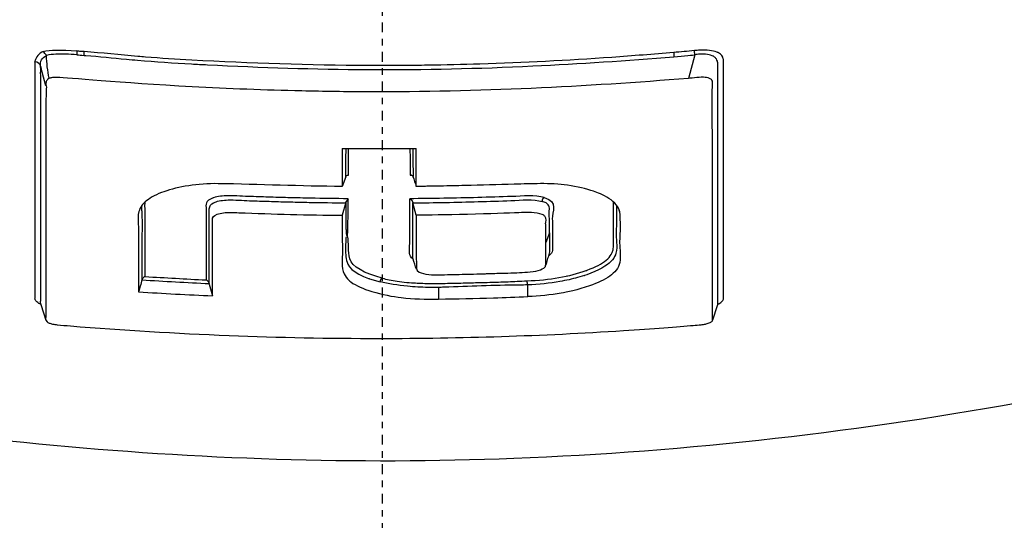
# Model space of a CAD drawing. Header units: millimetres. Extents: x 0 to 3390, y 0 to 1680.
# Tile 138 of 194: x 1533.39 to 1548.43, y 1139.43 to 1147.08. Entities that reach past the tile are written whole.
import ezdxf

# ---------------------------------------------------------------- set-up
doc = ezdxf.new("R2010")
doc.units = ezdxf.units.MM
doc.header["$LTSCALE"] = 0.2
doc.linetypes.add('CENTER2', pattern=[1.125, 0.75, -0.125, 0.125, -0.125])
doc.layers.add('02_Center Line', color=1, linetype='CENTER2')

# ---------------------------------------------------------------- blocks, each defined once
blk = doc.blocks.new('A$C0fba9c1c')
for p, q in [((4.769, 731.206), (4.67, 730.846)), ((-2.726, 731.057), (-2.726, 731.057)), ((-5.141, 730.732), (-5.198, 730.942)), ((-0.564, 729.341), (-0.617, 729.195)), ((-0.563, 728.948), (-0.617, 728.754)), ((-0.526, 729.004), (-0.565, 728.95)), ((0.514, 728.755), (0.462, 728.943)), ((3.603, 728.859), (3.62, 728.813)), ((2.547, 728.486), (2.494, 728.339)), ((-3.675, 728.387), (-3.676, 728.387)), ((-2.696, 728.358), (-2.696, 728.358)), ((-2.649, 728.357), (-2.649, 728.357)), ((-0.517, 728.325), (-0.517, 728.325)), ((0.462, 728.326), (0.462, 728.326)), ((0.515, 728.327), (0.515, 728.327)), ((2.546, 728.356), (2.547, 728.356)), ((2.593, 728.357), (2.593, 728.357)), ((2.493, 728.134), (2.494, 728.134)), ((2.537, 728.135), (2.538, 728.135)), ((-0.5, 728.088), (-0.5, 728.088)), ((-3.628, 727.844), (-3.627, 727.844)), ((-2.648, 727.704), (-2.596, 727.524)), ((-0.204, 727.786), (-0.202, 727.786))]:
    blk.add_line(p, q)
for centre, major_axis, ratio, start_param, end_param in [((-5.212, 731.267), (-0.0921, 0.0973), 0.100106, 3.839303, 4.501566), ((-4.566, 731.184), (0.0048, 0.0762), 0.076867, 4.880231, 5.898363), ((4.456, 731.153), (0.0091, -0.0995), 0.035993, 3.614792, 4.459995), ((4.771, 731.181), (-0.0109, 0.0994), 0.005133, 4.965253, 5.809897), ((-0.06, 776.374), (-50.006, 0), 0.931918, 1.559665, 1.582281), ((20.053, 768.596), (-19.076, -43.47), 0.177584, 5.888279, 5.909241), ((-26.04, 753.342), (25.263, -27.267), 0.289257, 0.294355, 0.321107), ((-0.589, 729.243), (0.08, 0.123), 0.344533, 0.284692, 0.756717), ((12.128, 732.533), (12.06, 1.298), 0.893147, 3.31963, 3.334402), ((-2.352, 779.95), (109.134, -7.298), 0.476439, 4.732553, 4.741082), ((-0.203, 794.788), (0.145, -68.413), 0.000173, 0.204995, 0.205143), ((2.702, 686.16), (-1.171, 41.516), 0.99992, 6.269867, 6.297466), ((2.702, 686.16), (-1.171, 41.516), 0.99992, 6.266698, 6.269867), ((2.702, 686.16), (-1.171, 41.516), 0.99992, 0.014281, 0.016332), ((2.265, 728.215), (-0.051, -18.579), 0.075907, 4.742914, 4.752436)]:
    blk.add_ellipse(centre, major_axis=major_axis, ratio=ratio, start_param=start_param, end_param=end_param)
for points, knots in [([(-0.076, 732.862), (2.427, 732.865), (4.938, 732.787), (8.443, 732.556), (9.57, 732.46), (11.162, 732.291), (12.194, 732.168), (13.622, 731.96), (16.191, 731.504), (19.039, 730.684), (20.364, 729.454), (19.332, 728.505), (18.029, 728.014), (17.687, 727.902)], [0, 0, 0, 0, 0.1214174, 0.1214174, 0.182126, 0.182126, 0.2124804, 0.2428347, 0.2731891, 0.3885559, 0.5039228, 0.6192897, 0.6546605, 0.6546605, 0.6546605, 0.6546605]), ([(5.114, 727.393), (5.141, 727.405), (5.186, 727.432), (5.206, 727.468), (5.207, 727.492), (5.206, 727.501), (5.206, 727.503), (5.205, 727.518), (5.204, 727.547), (5.205, 727.577), (5.205, 727.593), (5.205, 727.598), (5.204, 727.636), (5.204, 727.729), (5.204, 728.048), (5.204, 728.713), (5.204, 729.626), (5.205, 730.349), (5.205, 730.629), (5.205, 730.667), (5.205, 730.751), (5.205, 730.845), (5.205, 730.931), (5.205, 730.944), (5.205, 730.987), (5.204, 731.035), (5.205, 731.078), (5.205, 731.083), (5.206, 731.095), (5.206, 731.117), (5.202, 731.17), (5.172, 731.215), (5.12, 731.24), (5.111, 731.244), (5.076, 731.258), (4.991, 731.278), (4.867, 731.279), (4.789, 731.273), (4.762, 731.27)], [0.3268482, 0.3268482, 0.3268482, 0.3268482, 0.3349098, 0.3440623, 0.3495108, 0.3501162, 0.3501162, 0.3510676, 0.3596311, 0.3689324, 0.3699659, 0.3699659, 0.3723746, 0.394053, 0.428006, 0.5675746, 0.7699983, 0.8788137, 0.8909043, 0.8909043, 0.8949106, 0.9273613, 0.9309669, 0.9309669, 0.9329601, 0.9491048, 0.9508986, 0.9508986, 0.9514028, 0.95594, 0.9597288, 0.9739529, 0.9755334, 0.9755334, 0.9765058, 0.9852574, 0.9947264, 1, 1, 1, 1]), ([(-5.184, 731.257), (-5.246, 731.234), (-5.296, 731.161), (-5.308, 731.118), (-5.31, 731.11), (-5.31, 731.103), (-5.31, 731.097)], [0, 0, 0, 0, 0.8501312, 0.8501312, 0.8501312, 0.9999995, 0.9999995, 0.9999995, 0.9999995]), ([(-4.671, 731.208), (-4.727, 731.211), (-4.783, 731.215), (-4.839, 731.216), (-4.941, 731.22), (-5.043, 731.217), (-5.133, 731.196)], [0.0004947, 0.0004947, 0.0004947, 0.0004947, 0.3521069, 0.3521069, 0.3521069, 1, 1, 1, 1]), ([(-5.09, 730.848), (-5.106, 730.905), (-5.114, 730.963), (-5.127, 731.078), (-5.132, 731.137), (-5.133, 731.196)], [-0.0356341, -0.0356341, -0.0356341, -0.0356341, -0.01790175, -0.01790175, -0.00006093, -0.00006093, -0.00006093, -0.00006093]), ([(-4.56, 731.254), (-4.577, 731.256), (-4.594, 731.257), (-4.63, 731.259), (-4.65, 731.261), (-4.669, 731.267)], [0.0000045, 0.0000045, 0.0000045, 0.0000045, 0.00514072, 0.00514072, 0.01100878, 0.01100878, 0.01100878, 0.01100878]), ([(1.487, 731.064), (1.223, 731.056), (0.954, 731.05), (0.686, 731.046), (0.562, 731.044), (0.437, 731.043), (0.311, 731.042), (0.188, 731.041), (0.065, 731.041), (-0.057, 731.041), (-0.111, 731.041), (-0.165, 731.041), (-0.22, 731.041), (-1.118, 731.045), (-2.017, 731.076), (-2.915, 731.125), (-3.15, 731.138), (-3.386, 731.152), (-3.621, 731.171), (-3.66, 731.174), (-3.699, 731.177), (-3.738, 731.181), (-4.012, 731.204), (-4.286, 731.235), (-4.56, 731.254)], [0.3262085, 0.3262085, 0.3262085, 0.3262085, 0.4171519, 0.4171519, 0.4171519, 0.4592281, 0.4592281, 0.4592281, 0.5000193, 0.5000193, 0.5000193, 0.5180194, 0.5180194, 0.5180194, 0.8169886, 0.8169886, 0.8169886, 0.8954968, 0.8954968, 0.8954968, 0.9084943, 0.9084943, 0.9084943, 1, 1, 1, 1]), ([(-4.56, 731.196), (-4.55, 731.196), (-4.54, 731.195), (-4.53, 731.194), (-4.329, 731.181), (-4.121, 731.159), (-3.912, 731.139), (-3.855, 731.133), (-3.799, 731.128), (-3.742, 731.123), (-3.466, 731.099), (-3.192, 731.082), (-2.917, 731.067), (-2.836, 731.062), (-2.754, 731.058), (-2.673, 731.054), (-1.856, 731.011), (-1.038, 730.985), (-0.22, 730.98), (-0.21, 730.98), (-0.201, 730.98), (-0.191, 730.98), (0.637, 730.976), (1.465, 730.996), (2.292, 731.035), (3.012, 731.069), (3.732, 731.117), (4.45, 731.177)], [0.0000003, 0.0000003, 0.0000003, 0.0000003, 0.0033485, 0.0033485, 0.0033485, 0.07269, 0.07269, 0.07269, 0.0914996, 0.0914996, 0.0914996, 0.1830059, 0.1830059, 0.1830059, 0.2100221, 0.2100221, 0.2100221, 0.4819771, 0.4819771, 0.4819771, 0.4851508, 0.4851508, 0.4851508, 0.7603192, 0.7603192, 0.7603192, 1, 1, 1, 1]), ([(4.446, 731.241), (4.137, 731.215), (3.82, 731.19), (3.503, 731.167), (2.819, 731.118), (2.152, 731.085), (1.487, 731.064)], [0, 0, 0, 0, 0.1032373, 0.1032373, 0.1032373, 0.3262085, 0.3262085, 0.3262085, 0.3262085]), ([(4.762, 731.27), (4.709, 731.264), (4.656, 731.259), (4.604, 731.254), (4.551, 731.25), (4.499, 731.246), (4.446, 731.241)], [0, 0, 0, 0, 0.5, 0.5, 0.5, 1, 1, 1, 1]), ([(5.118, 727.404), (5.118, 727.406), (5.119, 727.408), (5.119, 727.409), (5.122, 727.419), (5.123, 727.428), (5.121, 727.437), (5.121, 727.439), (5.121, 727.44), (5.121, 727.441), (5.119, 727.453), (5.119, 727.467), (5.119, 727.481), (5.119, 727.495), (5.119, 727.51), (5.119, 727.525), (5.119, 727.526), (5.119, 727.528), (5.119, 727.53), (5.119, 727.533), (5.119, 727.537), (5.119, 727.541), (5.119, 727.545), (5.119, 727.549), (5.119, 727.553), (5.119, 727.584), (5.119, 727.614), (5.119, 727.645), (5.12, 727.7), (5.12, 727.756), (5.119, 727.812), (5.119, 727.932), (5.119, 728.055), (5.119, 728.182), (5.119, 728.302), (5.119, 728.426), (5.119, 728.552), (5.119, 728.66), (5.119, 728.77), (5.119, 728.883), (5.119, 729.005), (5.119, 729.131), (5.119, 729.259), (5.119, 729.323), (5.119, 729.388), (5.119, 729.453), (5.119, 729.518), (5.119, 729.601), (5.119, 729.651), (5.119, 729.692), (5.119, 729.735), (5.119, 729.78), (5.119, 729.85), (5.12, 729.927), (5.12, 730.01), (5.12, 730.079), (5.12, 730.153), (5.12, 730.232), (5.12, 730.291), (5.12, 730.353), (5.12, 730.419), (5.12, 730.44), (5.12, 730.449), (5.12, 730.485), (5.12, 730.494), (5.12, 730.502), (5.12, 730.511), (5.12, 730.541), (5.12, 730.569), (5.12, 730.595), (5.12, 730.605), (5.12, 730.614), (5.12, 730.623), (5.12, 730.701), (5.12, 730.764), (5.12, 730.812), (5.12, 730.827), (5.12, 730.84), (5.12, 730.852), (5.12, 730.861), (5.12, 730.87), (5.12, 730.878), (5.12, 730.885), (5.12, 730.891), (5.12, 730.896), (5.12, 730.91), (5.12, 730.919), (5.12, 730.922), (5.12, 730.923), (5.12, 730.924), (5.12, 730.937), (5.119, 730.967), (5.12, 730.989), (5.12, 731.008), (5.12, 731.012), (5.12, 731.017), (5.12, 731.021), (5.121, 731.034), (5.121, 731.046), (5.121, 731.057), (5.121, 731.066), (5.121, 731.074), (5.119, 731.084), (5.117, 731.1), (5.113, 731.12), (5.097, 731.143), (5.09, 731.154), (5.08, 731.163), (5.069, 731.172), (5.066, 731.174), (5.062, 731.177), (5.058, 731.179), (5.056, 731.181), (5.053, 731.182), (5.051, 731.183), (5.025, 731.197), (4.995, 731.206), (4.964, 731.21), (4.924, 731.217), (4.883, 731.217), (4.842, 731.215), (4.818, 731.213), (4.793, 731.21), (4.769, 731.206)], [0.3425744, 0.3425744, 0.3425744, 0.3425744, 0.34375, 0.34375, 0.34375, 0.3507342, 0.3507342, 0.3507342, 0.3517166, 0.3517166, 0.3517166, 0.3601719, 0.3601719, 0.3601719, 0.3690642, 0.3690642, 0.3690642, 0.3700604, 0.3700604, 0.3700604, 0.3724024, 0.3724024, 0.3724024, 0.375, 0.375, 0.375, 0.3940613, 0.3940613, 0.3940613, 0.4280168, 0.4280168, 0.4280168, 0.5, 0.5, 0.5, 0.5675756, 0.5675756, 0.5675756, 0.625, 0.625, 0.625, 0.6875, 0.6875, 0.6875, 0.71875, 0.71875, 0.71875, 0.75, 0.75, 0.75, 0.7748021, 0.7748021, 0.7748021, 0.8125, 0.8125, 0.8125, 0.84375, 0.84375, 0.84375, 0.8671875, 0.8671875, 0.8671875, 0.875, 0.875, 0.875, 0.8769419, 0.8769419, 0.8769419, 0.8835569, 0.8835569, 0.8835569, 0.8859351, 0.8859351, 0.8859351, 0.90625, 0.90625, 0.90625, 0.9124347, 0.9124347, 0.9124347, 0.9174171, 0.9174171, 0.9174171, 0.921875, 0.921875, 0.921875, 0.9335938, 0.9335938, 0.9335938, 0.9375, 0.9375, 0.9375, 0.9463867, 0.9463867, 0.9463867, 0.9485786, 0.9485786, 0.9485786, 0.9554501, 0.9554501, 0.9554501, 0.9603345, 0.9603345, 0.9603345, 0.96875, 0.96875, 0.96875, 0.9727668, 0.9727668, 0.9727668, 0.9740721, 0.9740721, 0.9740721, 0.9748965, 0.9748965, 0.9748965, 0.9831148, 0.9831148, 0.9831148, 0.9936536, 0.9936536, 0.9936536, 1, 1, 1, 1]), ([(-5.217, 727.393), (-5.228, 727.398), (-5.239, 727.404), (-5.248, 727.409), (-5.26, 727.416), (-5.271, 727.423), (-5.279, 727.43), (-5.28, 727.432), (-5.282, 727.433), (-5.283, 727.434), (-5.292, 727.443), (-5.299, 727.451), (-5.302, 727.459), (-5.304, 727.463), (-5.305, 727.466), (-5.306, 727.47), (-5.308, 727.477), (-5.308, 727.483), (-5.309, 727.49), (-5.309, 727.494), (-5.308, 727.498), (-5.308, 727.503), (-5.308, 727.506), (-5.308, 727.51), (-5.307, 727.514), (-5.306, 727.538), (-5.307, 727.563), (-5.307, 727.589), (-5.307, 727.592), (-5.307, 727.595), (-5.307, 727.597), (-5.307, 727.601), (-5.307, 727.605), (-5.307, 727.609), (-5.307, 727.622), (-5.307, 727.636), (-5.307, 727.65), (-5.307, 727.671), (-5.307, 727.691), (-5.307, 727.711), (-5.307, 727.766), (-5.307, 727.82), (-5.307, 727.876), (-5.307, 727.932), (-5.307, 727.99), (-5.307, 728.055), (-5.307, 728.207), (-5.307, 728.359), (-5.307, 728.509), (-5.307, 728.543), (-5.307, 728.577), (-5.307, 728.611), (-5.307, 728.652), (-5.307, 728.693), (-5.307, 728.733), (-5.307, 728.808), (-5.307, 728.867), (-5.307, 728.955), (-5.307, 729.13), (-5.307, 729.303), (-5.307, 729.473), (-5.307, 729.558), (-5.307, 729.642), (-5.307, 729.725), (-5.307, 729.766), (-5.307, 729.803), (-5.307, 729.842), (-5.307, 729.882), (-5.307, 729.923), (-5.307, 729.971), (-5.307, 730.159), (-5.307, 730.329), (-5.307, 730.521), (-5.307, 730.543), (-5.307, 730.565), (-5.307, 730.586), (-5.307, 730.615), (-5.307, 730.643), (-5.307, 730.672), (-5.307, 730.681), (-5.307, 730.691), (-5.307, 730.7), (-5.307, 730.735), (-5.307, 730.77), (-5.307, 730.806), (-5.307, 730.846), (-5.307, 730.888), (-5.307, 730.93), (-5.307, 730.938), (-5.307, 730.947), (-5.307, 730.955), (-5.307, 730.958), (-5.307, 730.96), (-5.307, 730.963), (-5.308, 730.986), (-5.307, 731.009), (-5.307, 731.031), (-5.307, 731.054), (-5.308, 731.076), (-5.31, 731.097)], [0.0410367, 0.0410367, 0.0410367, 0.0410367, 0.0463749, 0.0463749, 0.0463749, 0.0531896, 0.0531896, 0.0531896, 0.0544375, 0.0544375, 0.0544375, 0.0625, 0.0625, 0.0625, 0.066686, 0.066686, 0.066686, 0.0733204, 0.0733204, 0.0733204, 0.0779303, 0.0779303, 0.0779303, 0.0815549, 0.0815549, 0.0815549, 0.1060209, 0.1060209, 0.1060209, 0.1086867, 0.1086867, 0.1086867, 0.1122245, 0.1122245, 0.1122245, 0.125, 0.125, 0.125, 0.1444402, 0.1444402, 0.1444402, 0.196985, 0.196985, 0.196985, 0.25, 0.25, 0.25, 0.375, 0.375, 0.375, 0.4034234, 0.4034234, 0.4034234, 0.4375, 0.4375, 0.4375, 0.5, 0.5, 0.5, 0.625, 0.625, 0.625, 0.6875, 0.6875, 0.6875, 0.7181054, 0.7181054, 0.7181054, 0.75, 0.75, 0.75, 0.875, 0.875, 0.875, 0.8892261, 0.8892261, 0.8892261, 0.9082352, 0.9082352, 0.9082352, 0.9144533, 0.9144533, 0.9144533, 0.9375, 0.9375, 0.9375, 0.9632472, 0.9632472, 0.9632472, 0.9686109, 0.9686109, 0.9686109, 0.9701847, 0.9701847, 0.9701847, 0.9847262, 0.9847262, 0.9847262, 1, 1, 1, 1]), ([(-5.22, 727.402), (-5.22, 727.403), (-5.221, 727.405), (-5.221, 727.406), (-5.223, 727.413), (-5.223, 727.419), (-5.224, 727.425), (-5.224, 727.43), (-5.224, 727.435), (-5.223, 727.44), (-5.223, 727.443), (-5.223, 727.445), (-5.222, 727.448), (-5.221, 727.472), (-5.222, 727.498), (-5.222, 727.524), (-5.222, 727.527), (-5.222, 727.529), (-5.222, 727.532), (-5.222, 727.536), (-5.222, 727.54), (-5.222, 727.543), (-5.221, 727.577), (-5.221, 727.612), (-5.221, 727.646), (-5.221, 727.7), (-5.221, 727.755), (-5.221, 727.81), (-5.222, 728.041), (-5.222, 728.287), (-5.222, 728.547), (-5.222, 728.928), (-5.222, 729.339), (-5.222, 729.779), (-5.222, 730.019), (-5.222, 730.267), (-5.222, 730.524), (-5.222, 730.552), (-5.222, 730.581), (-5.222, 730.61), (-5.222, 730.619), (-5.222, 730.628), (-5.222, 730.638), (-5.222, 730.714), (-5.222, 730.79), (-5.222, 730.868), (-5.222, 730.876), (-5.222, 730.885), (-5.222, 730.894), (-5.222, 730.896), (-5.222, 730.899), (-5.222, 730.901), (-5.223, 730.924), (-5.222, 730.946), (-5.222, 730.969), (-5.222, 730.99), (-5.222, 731.013), (-5.223, 731.036)], [0.0650181, 0.0650181, 0.0650181, 0.0650181, 0.0663721, 0.0663721, 0.0663721, 0.0726497, 0.0726497, 0.0726497, 0.0775979, 0.0775979, 0.0775979, 0.0806512, 0.0806512, 0.0806512, 0.1053833, 0.1053833, 0.1053833, 0.1081313, 0.1081313, 0.1081313, 0.1117856, 0.1117856, 0.1117856, 0.1446744, 0.1446744, 0.1446744, 0.195896, 0.195896, 0.195896, 0.4084953, 0.4084953, 0.4084953, 0.7196505, 0.7196505, 0.7196505, 0.889381, 0.889381, 0.889381, 0.90824, 0.90824, 0.90824, 0.9143921, 0.9143921, 0.9143921, 0.9642243, 0.9642243, 0.9642243, 0.9697612, 0.9697612, 0.9697612, 0.9713742, 0.9713742, 0.9713742, 0.9858909, 0.9858909, 0.9858909, 1, 1, 1, 1]), ([(-5.09, 730.848), (-5.101, 730.841), (-5.109, 730.834), (-5.128, 730.814), (-5.136, 730.8), (-5.148, 730.761), (-5.145, 730.735), (-5.133, 730.712)], [0.0012376, 0.0012376, 0.0012376, 0.0012376, 0.00689331, 0.00689331, 0.01671867, 0.01671867, 0.03370696, 0.03370696, 0.03370696, 0.03370696]), ([(4.67, 730.846), (3.125, 730.719), (1.444, 730.635), (-0.554, 730.641), (-0.895, 730.646), (-1.795, 730.666), (-2.353, 730.687), (-4.016, 730.776), (-4.814, 730.856), (-4.993, 730.862), (-5.019, 730.861), (-5.051, 730.857), (-5.058, 730.855), (-5.071, 730.852), (-5.077, 730.85), (-5.09, 730.848)], [0, 0, 0, 0, 0.465464, 0.465464, 0.561231, 0.561231, 0.718362, 0.718362, 1.029528, 1.029528, 1.085773, 1.085773, 1.103148, 1.103148, 1.118361, 1.118361, 1.118361, 1.118361]), ([(-0.051, 726.873), (1.193, 726.873), (2.436, 726.913), (4.119, 727.021), (4.523, 727.056), (4.785, 727.075), (4.826, 727.077), (4.889, 727.085), (4.911, 727.088), (4.946, 727.096), (4.968, 727.101), (5.005, 727.116), (5.018, 727.123), (5.046, 727.148), (5.04, 727.165), (5.035, 727.196), (5.038, 727.209), (5.04, 727.24), (5.039, 727.257), (5.038, 727.342), (5.039, 727.577), (5.039, 728.352), (5.039, 728.809), (5.039, 729.989), (5.027, 730.589), (5.04, 730.772), (5.043, 730.798), (5.024, 730.824), (5.019, 730.83), (5.007, 730.838), (5.001, 730.841), (4.986, 730.848), (4.977, 730.851), (4.957, 730.857), (4.942, 730.86), (4.857, 730.869), (4.738, 730.85), (4.67, 730.846)], [0, 0, 0, 0, 0.3732629, 0.3732629, 0.5058721, 0.5058721, 0.5299103, 0.5299103, 0.5443905, 0.5443905, 0.5536791, 0.5536791, 0.5609708, 0.5609708, 0.5783919, 0.5783919, 0.5914134, 0.5914134, 0.6081214, 0.6081214, 0.6735833, 0.6735833, 0.7493249, 0.7493249, 0.8539175, 0.8539175, 0.8701791, 0.8701791, 0.8744696, 0.8744696, 0.8776845, 0.8776845, 0.8818439, 0.8818439, 0.8891127, 0.8891127, 0.9215434, 0.9215434, 0.9215434, 0.9215434]), ([(-5.133, 730.712), (-5.14, 730.683), (-5.14, 730.645), (-5.141, 730.557), (-5.141, 730.518), (-5.142, 730.4), (-5.141, 730.321), (-5.141, 730.078), (-5.142, 729.914), (-5.141, 729.363), (-5.142, 728.992), (-5.142, 728.351), (-5.142, 728.074), (-5.142, 727.686), (-5.142, 727.563), (-5.142, 727.375), (-5.142, 727.32), (-5.142, 727.263), (-5.142, 727.244), (-5.141, 727.193), (-5.166, 727.16), (-5.117, 727.12), (-5.106, 727.114), (-5.077, 727.103), (-5.06, 727.098), (-5.018, 727.088), (-4.994, 727.084), (-4.905, 727.073), (-4.837, 727.071), (-4.769, 727.064)], [0.0001328, 0.0001328, 0.0001328, 0.0001328, 0.0174386, 0.0174386, 0.0310057, 0.0310057, 0.0590835, 0.0590835, 0.1183807, 0.1183807, 0.2649371, 0.2649371, 0.3884475, 0.3884475, 0.4494188, 0.4494188, 0.4840391, 0.4840391, 0.5014455, 0.5014455, 0.5319751, 0.5319751, 0.5379835, 0.5379835, 0.5433248, 0.5433248, 0.5493672, 0.5493672, 0.5651376, 0.5651376, 0.5651376, 0.5651376]), ([(-0.617, 729.776), (-0.617, 729.676), (-0.617, 729.578), (-0.617, 729.385), (-0.617, 729.289), (-0.617, 729.195)], [-0.1415347, -0.1415347, -0.1415347, -0.1415347, -0.0707672, -0.0707672, -0.0000013, -0.0000013, -0.0000013, -0.0000013]), ([(0.514, 729.195), (0.515, 729.289), (0.515, 729.384), (0.515, 729.578), (0.515, 729.676), (0.514, 729.776)], [-0.1415687, -0.1415687, -0.1415687, -0.1415687, -0.0709423, -0.0709423, -0.0000334, -0.0000334, -0.0000334, -0.0000334]), ([(-0.617, 729.195), (-1.249, 729.198), (-1.883, 729.227), (-2.826, 729.242), (-3.122, 729.191), (-3.448, 729.077), (-3.629, 728.983), (-3.744, 728.815), (-3.721, 728.528), (-3.729, 728.319), (-3.727, 727.967), (-3.728, 727.771), (-3.728, 727.585)], [0.0000004, 0.0000004, 0.0000004, 0.0000004, 0.2645446, 0.2645446, 0.3968169, 0.3968169, 0.462953, 0.5290892, 0.5952253, 0.7645446, 0.7645446, 1, 1, 1, 1]), ([(3.62, 728.813), (3.612, 728.848), (3.594, 728.882), (3.54, 728.949), (3.502, 728.981), (3.371, 729.067), (3.277, 729.102), (3.108, 729.16), (2.972, 729.192), (2.694, 729.23), (2.554, 729.24), (2.277, 729.235), (2.144, 729.233), (1.76, 729.223), (1.509, 729.215), (1.134, 729.205), (1.01, 729.202), (0.824, 729.199), (0.762, 729.198), (0.669, 729.197), (0.638, 729.196), (0.576, 729.196), (0.548, 729.195), (0.514, 729.195)], [-0.364105, -0.364105, -0.364105, -0.364105, -0.3505244, -0.3505244, -0.3364061, -0.3364061, -0.3108306, -0.3108306, -0.2566144, -0.2566144, -0.2087614, -0.2087614, -0.1647826, -0.1647826, -0.0818831, -0.0818831, -0.0408525, -0.0408525, -0.0203884, -0.0203884, -0.0101658, -0.0101658, -0.0000026, -0.0000026, -0.0000026, -0.0000026]), ([(-2.596, 729.018), (-2.646, 728.999), (-2.714, 728.944), (-2.694, 728.882), (-2.698, 728.789), (-2.696, 728.727), (-2.697, 728.605), (-2.696, 728.485), (-2.696, 728.307), (-2.696, 728.067), (-2.696, 727.889), (-2.696, 727.767)], [0.3660769, 0.3660769, 0.3660769, 0.3660769, 0.4056348, 0.4492159, 0.4492159, 0.5363781, 0.5363781, 0.6235403, 0.7107025, 0.7978647, 0.999416, 0.999416, 0.999416, 0.999416]), ([(-0.524, 729.007), (-0.718, 729.008), (-1.012, 729.013), (-1.409, 729.022), (-1.707, 729.03), (-1.908, 729.038), (-2.124, 729.043), (-2.326, 729.064), (-2.528, 729.041), (-2.591, 729.019), (-2.596, 729.018)], [0.0014228, 0.0014228, 0.0014228, 0.0014228, 0.1010837, 0.1532777, 0.2054717, 0.2576657, 0.2576657, 0.3184726, 0.3620537, 0.3660769, 0.3660769, 0.3660769, 0.3660769]), ([(1.971, 729.041), (1.801, 729.036), (1.626, 729.03), (1.453, 729.025), (1.107, 729.016), (0.761, 729.01), (0.414, 729.007)], [0.25, 0.25, 0.25, 0.25, 0.5, 0.5, 0.5, 1, 1, 1, 1]), ([(2.467, 729.024), (2.69, 728.961), (2.587, 728.811), (2.593, 728.655), (2.595, 728.628), (2.596, 728.593)], [0, 0, 0, 0, 0.125, 0.125, 0.1743978, 0.1743978, 0.1743978, 0.1743978]), ([(-3.679, 728.9), (-3.681, 728.877), (-3.681, 728.853), (-3.68, 728.83), (-3.679, 728.812), (-3.678, 728.794), (-3.677, 728.776), (-3.674, 728.708), (-3.674, 728.641), (-3.674, 728.575), (-3.674, 728.504), (-3.676, 728.435), (-3.676, 728.367)], [0.5520506, 0.5520506, 0.5520506, 0.5520506, 0.577713, 0.577713, 0.577713, 0.5980123, 0.5980123, 0.5980123, 0.673415, 0.673415, 0.673415, 0.75386, 0.75386, 0.75386, 0.75386]), ([(-3.628, 728.369), (-3.628, 728.448), (-3.628, 728.611), (-3.627, 728.779), (-3.629, 728.895), (-3.63, 728.926), (-3.627, 728.958)], [0.2309357, 0.2309357, 0.2309357, 0.2309357, 0.3266312, 0.4223266, 0.4223266, 0.4572314, 0.4572314, 0.4572314, 0.4572314]), ([(-2.648, 728.855), (-2.647, 728.865), (-2.637, 728.905), (-2.599, 728.944), (-2.544, 728.962)], [0.58083033, 0.58083033, 0.58083033, 0.58083033, 0.59432786, 0.63791296, 0.63791296, 0.63791296, 0.63791296]), ([(-2.544, 728.962), (-2.489, 728.981), (-2.294, 728.997), (-2.101, 728.979), (-1.892, 728.973), (-1.699, 728.966), (-1.505, 728.96), (-1.41, 728.958)], [0.637913, 0.637913, 0.637913, 0.637913, 0.6814981, 0.7423106, 0.7423106, 0.7945094, 0.8463657, 0.8463657, 0.8463657, 0.8463657]), ([(-1.41, 728.958), (-1.409, 728.958), (-1.312, 728.956), (-1.031, 728.949), (-0.749, 728.945), (-0.564, 728.947)], [0.8463657, 0.8463657, 0.8463657, 0.8463657, 0.8467082, 0.898907, 1, 1, 1, 1]), ([(-0.564, 728.947), (-0.56, 728.864), (-0.561, 728.772), (-0.561, 728.638), (-0.56, 728.593), (-0.559, 728.528), (-0.558, 728.506), (-0.556, 728.479), (-0.556, 728.475), (-0.556, 728.455), (-0.556, 728.441), (-0.535, 728.439)], [0.0003338, 0.0003338, 0.0003338, 0.0003338, 0.0715238, 0.0715238, 0.1082033, 0.1082033, 0.1262273, 0.1262273, 0.1315231, 0.1315231, 0.1430537, 0.1430537, 0.1430537, 0.1430537]), ([(0.415, 728.37), (0.415, 728.382), (0.415, 728.397), (0.415, 728.442), (0.415, 728.476), (0.415, 728.538), (0.415, 728.56), (0.415, 728.609), (0.414, 728.649), (0.414, 728.775), (0.414, 728.89), (0.414, 729.007)], [0.7921095, 0.7921095, 0.7921095, 0.7921095, 0.8125, 0.8125, 0.84375, 0.84375, 0.859375, 0.859375, 0.875, 0.875, 1, 1, 1, 1]), ([(0.468, 728.085), (0.46, 728.11), (0.465, 728.138), (0.464, 728.161), (0.461, 728.24), (0.463, 728.326), (0.463, 728.412), (0.462, 728.583), (0.462, 728.76), (0.462, 728.943)], [0.5880026, 0.5880026, 0.5880026, 0.5880026, 0.624409, 0.624409, 0.624409, 0.7495352, 0.7495352, 0.7495352, 1, 1, 1, 1]), ([(0.462, 728.943), (0.795, 728.947), (1.128, 728.953), (1.626, 728.967), (1.794, 728.973), (2.122, 728.986), (2.304, 729.003), (2.438, 728.965)], [0, 0, 0, 0, 0.5, 0.5, 0.75, 0.75, 1, 1, 1, 1]), ([(2.543, 728.798), (2.544, 728.815), (2.547, 728.831), (2.548, 728.847), (2.552, 728.894), (2.532, 728.939), (2.438, 728.965)], [0.625, 0.625, 0.625, 0.625, 0.71875, 0.71875, 0.71875, 1, 1, 1, 1]), ([(3.513, 728.199), (3.518, 728.214), (3.523, 728.243), (3.527, 728.286), (3.53, 728.504), (3.526, 728.959)], [0.46875, 0.46875, 0.46875, 0.46875, 0.5, 0.5, 0.9913974, 0.9913974, 0.9913974, 0.9913974]), ([(-2.648, 728.736), (-2.648, 728.755), (-2.648, 728.774), (-2.65, 728.813), (-2.651, 728.834), (-2.648, 728.855)], [0.52397619, 0.52397619, 0.52397619, 0.52397619, 0.55074276, 0.55074276, 0.58083033, 0.58083033, 0.58083033, 0.58083033]), ([(-2.649, 728.27), (-2.649, 728.324), (-2.649, 728.436), (-2.649, 728.552), (-2.649, 728.653), (-2.648, 728.694), (-2.648, 728.736)], [0.2931791, 0.2931791, 0.2931791, 0.2931791, 0.3764023, 0.4635725, 0.4635725, 0.5239762, 0.5239762, 0.5239762, 0.5239762]), ([(-2.596, 727.524), (-2.596, 727.727), (-2.596, 727.941), (-2.597, 728.278), (-2.596, 728.393), (-2.597, 728.57), (-2.595, 728.629), (-2.601, 728.719), (-2.58, 728.75), (-2.499, 728.78), (-2.434, 728.796), (-2.313, 728.798), (-1.709, 728.773), (-1.143, 728.76), (-0.617, 728.754)], [0, 0, 0, 0, 0.345066, 0.345066, 0.517599, 0.517599, 0.603865, 0.603865, 0.646998, 0.646998, 0.668565, 0.690132, 0.711698, 1, 1, 1, 1]), ([(-0.617, 728.754), (-0.615, 728.599), (-0.62, 728.449), (-0.613, 728.286), (-0.612, 728.274), (-0.61, 728.221), (-0.614, 728.17), (-0.621, 728.057), (-0.623, 727.995), (-0.589, 727.825), (-0.53, 727.77), (-0.408, 727.679), (-0.297, 727.63), (-0.009, 727.542), (0.157, 727.513), (0.467, 727.476), (0.659, 727.472), (0.854, 727.475)], [-0.1841727, -0.1841727, -0.1841727, -0.1841727, -0.1815061, -0.1815061, -0.1812104, -0.1812104, -0.1710041, -0.1710041, -0.1585989, -0.1585989, -0.1362141, -0.1362141, -0.0999332, -0.0999332, -0.0584442, -0.0584442, 0, 0, 0, 0]), ([(0.514, 728.755), (0.515, 728.6), (0.514, 728.483), (0.514, 728.399), (0.515, 728.357), (0.515, 728.323), (0.515, 728.297), (0.515, 728.284), (0.515, 728.273), (0.515, 728.264), (0.515, 728.259), (0.515, 728.259), (0.515, 728.258), (0.515, 728.256), (0.515, 728.253), (0.515, 728.243), (0.515, 728.188), (0.514, 728.136), (0.515, 728.076), (0.515, 728.046), (0.516, 728.016), (0.517, 727.999), (0.519, 727.974), (0.496, 727.915), (0.56, 727.884), (0.625, 727.852), (0.776, 727.841), (0.869, 727.844), (0.961, 727.847), (1.1, 727.85), (1.215, 727.853), (1.273, 727.854), (1.331, 727.855), (1.389, 727.857), (1.447, 727.858), (1.555, 727.862), (1.562, 727.862), (1.569, 727.862), (1.597, 727.863), (1.645, 727.864), (1.65, 727.864), (1.655, 727.865), (1.66, 727.865), (1.718, 727.867), (1.84, 727.87), (1.91, 727.872), (2.049, 727.877), (2.142, 727.881), (2.256, 727.889), (2.37, 727.896), (2.475, 727.942), (2.486, 727.974), (2.492, 727.99), (2.495, 728.014), (2.495, 728.034), (2.495, 728.054), (2.493, 728.093), (2.493, 728.094), (2.493, 728.095), (2.493, 728.099), (2.493, 728.107), (2.494, 728.137), (2.494, 728.212), (2.494, 728.339)], [0, 0, 0, 0, 0.125, 0.125, 0.125, 0.187512, 0.187512, 0.187512, 0.218768, 0.218768, 0.218768, 0.234395, 0.234395, 0.234395, 0.250023, 0.250023, 0.250023, 0.333523, 0.333523, 0.333523, 0.375033, 0.375033, 0.375033, 0.437526, 0.437526, 0.437526, 0.500012, 0.500012, 0.500012, 0.5625, 0.5625, 0.5625, 0.59375, 0.59375, 0.59375, 0.624944, 0.624944, 0.624944, 0.653451, 0.653451, 0.653451, 0.65625, 0.65625, 0.65625, 0.6875, 0.6875, 0.6875, 0.749996, 0.749996, 0.749996, 0.812493, 0.812493, 0.812493, 0.84375, 0.84375, 0.84375, 0.87497, 0.87497, 0.87497, 0.902638, 0.902638, 0.902638, 1, 1, 1, 1]), ([(2.494, 728.339), (2.494, 728.342), (2.494, 728.367), (2.494, 728.425), (2.495, 728.51), (2.494, 728.565), (2.491, 728.608), (2.491, 728.614), (2.491, 728.62), (2.49, 728.625), (2.488, 728.65), (2.512, 728.703), (2.477, 728.741), (2.468, 728.75), (2.454, 728.759), (2.439, 728.766), (2.401, 728.784), (2.319, 728.795), (2.275, 728.797), (2.232, 728.799), (2.117, 728.795), (2.078, 728.794), (1.923, 728.787), (1.633, 728.776), (1.297, 728.768), (0.962, 728.76), (0.701, 728.757), (0.514, 728.755)], [0, 0, 0, 0, 0.0927947, 0.0927947, 0.0927947, 0.2298279, 0.2298279, 0.2298279, 0.2499448, 0.2499448, 0.2499448, 0.348933, 0.348933, 0.348933, 0.3749838, 0.3749838, 0.3749838, 0.4375, 0.4375, 0.4375, 0.5, 0.5, 0.5, 0.75, 0.75, 0.75, 1, 1, 1, 1]), ([(3.62, 728.813), (3.628, 728.655), (3.629, 728.5), (3.616, 728.307), (3.644, 728.136), (3.602, 727.945), (3.547, 727.881), (3.391, 727.77), (3.286, 727.72), (2.982, 727.613), (2.808, 727.579), (2.563, 727.536), (2.392, 727.521), (2.216, 727.512)], [0, 0, 0, 0, 0.1255146, 0.1255146, 0.1616985, 0.1616985, 0.1931653, 0.1931653, 0.2239813, 0.2239813, 0.2678103, 0.2678103, 0.3556172, 0.3556172, 0.3556172, 0.3556172]), ([(2.546, 728.73), (2.545, 728.741), (2.544, 728.752), (2.543, 728.764), (2.541, 728.775), (2.542, 728.787), (2.543, 728.798)], [0.5, 0.5, 0.5, 0.5, 0.5638171, 0.5638171, 0.5638171, 0.625, 0.625, 0.625, 0.625]), ([(2.547, 728.486), (2.547, 728.507), (2.547, 728.528), (2.547, 728.548), (2.547, 728.584), (2.547, 728.619), (2.547, 728.655), (2.547, 728.68), (2.548, 728.705), (2.546, 728.73)], [0.0000001, 0.0000001, 0.0000001, 0.0000001, 0.1290221, 0.1290221, 0.1290221, 0.3475038, 0.3475038, 0.3475038, 0.5, 0.5, 0.5, 0.5]), ([(2.596, 728.593), (2.597, 728.584), (2.597, 728.574), (2.597, 728.538), (2.597, 728.509), (2.596, 728.446), (2.595, 728.399), (2.592, 728.319), (2.593, 728.262), (2.596, 728.19), (2.572, 728.16), (2.536, 728.134), (2.534, 728.133), (2.533, 728.132)], [0.1743978, 0.1743978, 0.1743978, 0.1743978, 0.1875, 0.1875, 0.21875, 0.21875, 0.25, 0.25, 0.3125, 0.3125, 0.34375, 0.34375, 0.3452928, 0.3452928, 0.3452928, 0.3452928]), ([(2.547, 728.486), (2.547, 728.4), (2.546, 728.314), (2.547, 728.233), (2.547, 728.208), (2.549, 728.182), (2.541, 728.156)], [0, 0, 0, 0, 0.1248237, 0.1248237, 0.1248237, 0.1641214, 0.1641214, 0.1641214, 0.1641214]), ([(3.567, 728.508), (3.567, 728.506), (3.567, 728.505), (3.567, 728.503), (3.559, 728.391), (3.596, 728.283), (3.564, 728.175)], [0.28978, 0.28978, 0.28978, 0.28978, 0.2928562, 0.2928562, 0.2928562, 0.5165194, 0.5165194, 0.5165194, 0.5165194]), ([(-3.676, 728.367), (-3.676, 728.355), (-3.676, 728.344), (-3.676, 728.333), (-3.676, 728.331), (-3.676, 728.329), (-3.676, 728.328), (-3.675, 728.246), (-3.675, 728.166), (-3.675, 728.087), (-3.675, 727.975), (-3.676, 727.867), (-3.676, 727.762)], [0.75386, 0.75386, 0.75386, 0.75386, 0.7670013, 0.7670013, 0.7670013, 0.769117, 0.769117, 0.769117, 0.864819, 0.864819, 0.864819, 0.9998728, 0.9998728, 0.9998728, 0.9998728]), ([(-3.628, 727.819), (-3.628, 727.922), (-3.628, 728.102), (-3.628, 728.289), (-3.628, 728.369)], [0.0004356, 0.0004356, 0.0004356, 0.0004356, 0.1352403, 0.2309357, 0.2309357, 0.2309357, 0.2309357]), ([(-2.648, 727.705), (-2.648, 727.829), (-2.649, 728.012), (-2.649, 728.207), (-2.649, 728.267), (-2.649, 728.27)], [0.0001713, 0.0001713, 0.0001713, 0.0001713, 0.2020619, 0.2892321, 0.2931791, 0.2931791, 0.2931791, 0.2931791]), ([(0.41, 728.231), (0.41, 728.239), (0.41, 728.259), (0.411, 728.28), (0.412, 728.293)], [0.7100162, 0.7100162, 0.7100162, 0.7100162, 0.71875, 0.734375, 0.734375, 0.734375, 0.734375]), ([(0.412, 728.293), (0.413, 728.307), (0.415, 728.333), (0.415, 728.334), (0.415, 728.346), (0.415, 728.37)], [0.734375, 0.734375, 0.734375, 0.734375, 0.75, 0.75, 0.79210947, 0.79210947, 0.79210947, 0.79210947]), ([(-0.564, 728.148), (-0.56, 728.111), (-0.553, 728.073), (-0.541, 728.036), (-0.538, 728.027), (-0.534, 728.017), (-0.53, 728.008), (-0.482, 727.896), (-0.293, 727.8), (-0.036, 727.736)], [0.3473336, 0.3473336, 0.3473336, 0.3473336, 0.5, 0.5, 0.5, 0.538096, 0.538096, 0.538096, 1, 1, 1, 1]), ([(0.466, 728.084), (0.43, 728.111), (0.411, 728.144), (0.41, 728.193), (0.41, 728.212), (0.41, 728.231)], [0.65109778, 0.65109778, 0.65109778, 0.65109778, 0.6875, 0.6875, 0.7100162, 0.7100162, 0.7100162, 0.7100162]), ([(2.541, 728.156), (2.531, 728.129), (2.522, 728.101), (2.505, 728.045), (2.497, 728.016), (2.49, 727.987)], [0, 0, 0, 0, 0.00868594, 0.00868594, 0.01768822, 0.01768822, 0.01768822, 0.01768822]), ([(3.108, 727.91), (3.114, 727.912), (3.12, 727.914), (3.252, 727.963), (3.348, 728.014), (3.447, 728.096), (3.473, 728.125), (3.5, 728.169), (3.507, 728.184), (3.513, 728.199)], [0.2440443, 0.2440443, 0.2440443, 0.2440443, 0.25, 0.25, 0.375, 0.375, 0.4375, 0.4375, 0.46875, 0.46875, 0.46875, 0.46875]), ([(3.564, 728.175), (3.554, 728.142), (3.537, 728.109), (3.511, 728.075), (3.491, 728.051), (3.466, 728.027), (3.436, 728.004)], [0.5165194, 0.5165194, 0.5165194, 0.5165194, 0.5857125, 0.5857125, 0.5857125, 0.6362546, 0.6362546, 0.6362546, 0.6362546]), ([(0.462, 728.113), (0.462, 728.114), (0.462, 728.114), (0.462, 728.114), (0.462, 728.114), (0.462, 728.114), (0.462, 728.114), (0.462, 728.114), (0.462, 728.114), (0.462, 728.114), (0.462, 728.114), (0.462, 728.114)], [0, 0, 0, 0, 0.000050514, 0.000050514, 0.0001120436, 0.0001120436, 0.0002253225, 0.0002253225, 0.0004547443, 0.0004547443, 0.0004951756, 0.0004951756, 0.0004951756, 0.0004951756]), ([(17.685, 727.902), (12.683, 726.265), (7.318, 725.244), (-2.819, 724.851), (-7.716, 725.354), (-14.246, 726.838), (-16.054, 727.34), (-17.821, 727.921)], [0, 0, 0, 0, 1.594858, 1.594858, 3.043815, 3.043815, 3.607915, 3.607915, 3.607915, 3.607915]), ([(-3.676, 727.761), (-3.675, 727.765), (-3.672, 727.772), (-3.665, 727.787), (-3.662, 727.793), (-3.654, 727.803), (-3.65, 727.808), (-3.642, 727.814), (-3.64, 727.816), (-3.637, 727.818), (-3.635, 727.819), (-3.632, 727.82), (-3.631, 727.82), (-3.628, 727.819)], [0.000016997, 0.000016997, 0.000016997, 0.000016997, 0.001443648, 0.001443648, 0.002561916, 0.002561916, 0.003773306, 0.003773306, 0.004470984, 0.004470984, 0.004844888, 0.004844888, 0.005274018, 0.005274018, 0.005274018, 0.005274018]), ([(-3.676, 727.761), (-3.679, 727.752), (-3.693, 727.701), (-3.718, 727.618), (-3.726, 727.591), (-3.728, 727.585)], [0.000072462, 0.000072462, 0.000072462, 0.000072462, 0.001925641, 0.001925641, 0.005532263, 0.005532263, 0.005532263, 0.005532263]), ([(-2.696, 727.767), (-2.691, 727.768), (-2.688, 727.766), (-2.684, 727.763), (-2.682, 727.761), (-2.674, 727.754), (-2.67, 727.749), (-2.662, 727.737), (-2.659, 727.731), (-2.651, 727.716), (-2.649, 727.708), (-2.648, 727.705)], [0, 0, 0, 0, 0.000983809, 0.000983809, 0.002257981, 0.002257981, 0.004467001, 0.004467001, 0.0065658, 0.0065658, 0.009228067, 0.009228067, 0.009228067, 0.009228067]), ([(0.854, 727.65), (0.801, 727.651), (0.748, 727.651), (0.696, 727.652), (0.589, 727.654), (0.484, 727.66), (0.382, 727.67), (0.23, 727.685), (0.085, 727.706), (-0.036, 727.736)], [0.0000011, 0.0000011, 0.0000011, 0.0000011, 0.165761, 0.165761, 0.165761, 0.5, 0.5, 0.5, 1, 1, 1, 1]), ([(-0.006, 727.794), (0.062, 727.774), (0.139, 727.759), (0.224, 727.746), (0.309, 727.734), (0.435, 727.723), (0.503, 727.72), (0.571, 727.716), (0.652, 727.714), (0.746, 727.713), (0.816, 727.713), (0.89, 727.713), (0.993, 727.715), (1.063, 727.716), (1.074, 727.717), (1.091, 727.717), (1.141, 727.718), (1.231, 727.721), (1.356, 727.724), (1.435, 727.726), (1.527, 727.728), (1.636, 727.731), (1.721, 727.733), (1.816, 727.736), (1.919, 727.74), (2.008, 727.743), (2.102, 727.747), (2.203, 727.753)], [0, 0, 0, 0, 0.125, 0.125, 0.125, 0.25, 0.25, 0.25, 0.375, 0.375, 0.375, 0.466963, 0.466963, 0.466963, 0.5285921, 0.5285921, 0.5285921, 0.7134797, 0.7134797, 0.7134797, 0.8307959, 0.8307959, 0.8307959, 0.9222911, 0.9222911, 0.9222911, 1, 1, 1, 1]), ([(2.978, 727.803), (2.894, 727.78), (2.804, 727.759), (2.709, 727.742), (2.55, 727.714), (2.384, 727.699), (2.216, 727.69)], [0.8057665, 0.8057665, 0.8057665, 0.8057665, 0.8785687, 0.8785687, 0.8785687, 1, 1, 1, 1]), ([(-3.728, 727.585), (-3.539, 727.573), (-3.351, 727.562), (-2.974, 727.541), (-2.785, 727.532), (-2.596, 727.524)], [-0.1133183, -0.1133183, -0.1133183, -0.1133183, -0.0566601, -0.0566601, -0.0000018, -0.0000018, -0.0000018, -0.0000018]), ([(0.854, 727.475), (1.133, 727.477), (1.413, 727.483), (1.867, 727.497), (2.042, 727.504), (2.216, 727.512)], [0.0000292, 0.0000292, 0.0000292, 0.0000292, 0.0839943, 0.0839943, 0.1363465, 0.1363465, 0.1363465, 0.1363465]), ([(-4.769, 727.064), (-3.962, 726.999), (-3.154, 726.95), (-1.581, 726.888), (-0.816, 726.873), (-0.051, 726.873)], [-0.4723935, -0.4723935, -0.4723935, -0.4723935, -0.2295171, -0.2295171, -0.000006, -0.000006, -0.000006, -0.000006])]:
    blk.add_open_spline(points, degree=3, knots=knots)
for points, degree in [([(-5.184, 731.257), (-5.082, 731.288), (-4.908, 731.281), (-4.669, 731.267)], 3), ([(-5.223, 731.036), (-5.242, 731.106), (-5.198, 731.161), (-5.133, 731.196)], 3), ([(-4.669, 731.264), (-4.669, 731.246), (-4.67, 731.226), (-4.671, 731.208)], 3), ([(-4.671, 731.208), (-4.635, 731.201), (-4.605, 731.199), (-4.56, 731.196)], 3), ([(4.45, 731.177), (4.598, 731.19), (4.756, 731.205), (4.769, 731.206)], 3), ([(-5.223, 731.036), (-5.234, 731.068), (-5.273, 731.095), (-5.31, 731.097)], 3), ([(-5.198, 730.942), (-5.206, 730.973), (-5.215, 731.005), (-5.223, 731.036)], 3), ([(-0.563, 729.342), (-0.56, 729.489), (-0.559, 729.632), (-0.559, 729.775)], 3), ([(0.46, 729.774), (0.461, 729.634), (0.463, 729.492), (0.469, 729.345)], 3), ([(-0.537, 729.366), (-0.532, 729.366), (-0.528, 729.366), (-0.523, 729.366)], 3), ([(0.423, 729.366), (0.436, 729.373), (0.45, 729.367), (0.463, 729.354)], 3), ([(0.443, 729.366), (0.437, 729.366), (0.43, 729.366), (0.423, 729.366)], 3), ([(2.467, 729.024), (2.333, 729.068), (2.141, 729.045), (1.971, 729.041)], 3), ([(2.438, 728.965), (2.44, 728.979), (2.443, 728.993), (2.448, 729.012), (2.456, 729.02), (2.464, 729.023)], 5), ([(-0.535, 728.439), (-0.528, 728.628), (-0.528, 728.813), (-0.524, 729.004)], 3), ([(0.414, 729.007), (0.427, 729.002), (0.44, 728.997), (0.453, 728.978), (0.457, 728.961), (0.462, 728.943)], 5), ([(3.57, 728.911), (3.571, 728.887), (3.571, 728.863), (3.572, 728.839)], 3), ([(3.572, 728.839), (3.573, 728.727), (3.574, 728.616), (3.567, 728.508)], 3), ([(-0.553, 728.427), (-0.557, 728.421), (-0.559, 728.414), (-0.561, 728.408)], 3), ([(-0.5, 728.089), (-0.531, 728.206), (-0.511, 728.327), (-0.535, 728.439)], 3), ([(-0.561, 728.408), (-0.562, 728.32), (-0.572, 728.234), (-0.564, 728.148)], 3), ([(-0.006, 727.794), (-0.281, 727.863), (-0.47, 727.972), (-0.5, 728.089)], 3), ([(0.516, 727.929), (0.499, 727.981), (0.483, 728.033), (0.466, 728.085)], 3), ([(0.514, 728.093), (0.516, 728.093), (0.518, 728.093), (0.519, 728.093)], 3), ([(0.519, 728.055), (0.518, 728.055), (0.516, 728.056), (0.515, 728.056)], 3), ([(2.494, 728.112), (2.493, 728.112), (2.493, 728.112), (2.493, 728.112)], 3), ([(3.436, 728.004), (3.334, 727.927), (3.174, 727.857), (2.978, 727.803)], 3), ([(2.203, 727.753), (2.552, 727.766), (2.859, 727.82), (3.108, 727.91)], 3), ([(2.816, 727.827), (2.818, 727.827), (2.82, 727.827), (2.823, 727.827)], 3), ([(3.078, 727.834), (3.079, 727.834), (3.08, 727.834), (3.082, 727.834)], 3), ([(-2.648, 727.705), (-2.991, 727.723), (-3.333, 727.742), (-3.676, 727.761)], 3), ([(-0.036, 727.736), (-0.034, 727.75), (-0.031, 727.765), (-0.024, 727.786), (-0.015, 727.79), (-0.006, 727.794)], 5), ([(0.022, 727.786), (0.025, 727.786), (0.028, 727.786), (0.031, 727.786)], 3), ([(2.216, 727.69), (2.214, 727.706), (2.211, 727.722), (2.209, 727.736), (2.206, 727.746), (2.203, 727.753)], 5), ([(2.216, 727.512), (2.216, 727.572), (2.216, 727.631), (2.216, 727.69)], 3), ([(-5.22, 727.401), (-5.221, 727.405), (-5.224, 727.409), (-5.224, 727.409)], 3), ([(-5.14, 727.148), (-5.166, 727.233), (-5.193, 727.318), (-5.22, 727.402)], 3), ([(5.118, 727.404), (5.09, 727.32), (5.063, 727.235), (5.039, 727.15)], 3), ([(5.121, 727.411), (5.121, 727.411), (5.119, 727.408), (5.118, 727.404)], 3)]:
    blk.add_open_spline(points, degree=degree)
at = {"layer": '02_Center Line'}
blk.add_line((0, -6), (0, 881.3), dxfattribs=at)

msp = doc.modelspace()

# ---------------------------------------------------------------- block references
msp.add_blockref('A$C0fba9c1c', (1538.936, 415.338))

doc.saveas('drawing.dxf')
